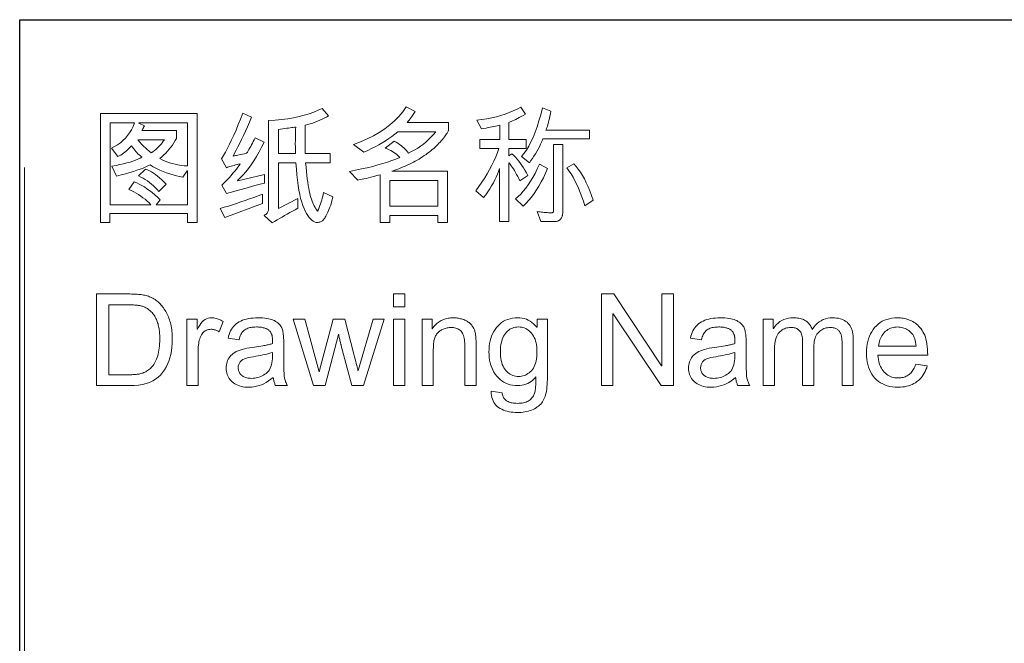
# Model space of a CAD drawing. Header units: millimetres. Extents: x 3489 to 4105, y -1201 to -766.
# Tile 6 of 55: x 3778 to 3811, y -1133 to -1112. Entities that reach past the tile are written whole.
import ezdxf

# ---------------------------------------------------------------- set-up
doc = ezdxf.new("R2010")
doc.units = ezdxf.units.MM

msp = doc.modelspace()

# ---------------------------------------------------------------- linework, layer by layer
at = {"color": 7, "lineweight": 25}
for p, q in [((3777.529, -1111.893), (4084.422, -1111.893)), ((3777.529, -1180.322), (3777.529, -1111.893))]:
    msp.add_line(p, q, dxfattribs=at)
at = {"color": 7, "lineweight": 13}
msp.add_line((3777.694, -1116.909), (3777.694, -1180.074), dxfattribs=at)
for points in [[(3792.083, -1115.658), (3792.082, -1115.667), (3792.077, -1115.679), (3792.068, -1115.696), (3792.056, -1115.716), (3792.041, -1115.74), (3792.023, -1115.767), (3792.001, -1115.798), (3791.975, -1115.833), (3791.947, -1115.871), (3791.915, -1115.913), (3791.88, -1115.957), (3791.843, -1116.001), (3791.805, -1116.044), (3791.765, -1116.087), (3791.723, -1116.131), (3791.679, -1116.173), (3791.634, -1116.216), (3791.586, -1116.259), (3791.537, -1116.301), (3791.486, -1116.343), (3791.433, -1116.385), (3791.379, -1116.426), (3791.324, -1116.466), (3791.267, -1116.505), (3791.208, -1116.544), (3791.149, -1116.582), (3791.087, -1116.619), (3791.025, -1116.656), (3790.961, -1116.692), (3790.895, -1116.727), (3790.828, -1116.761), (3790.76, -1116.795), (3790.69, -1116.827), (3790.619, -1116.859), (3790.547, -1116.89), (3790.473, -1116.92), (3790.397, -1116.949), (3790.321, -1116.977), (3790.243, -1117.004), (3790.163, -1117.03), (3792.058, -1117.03), (3792.058, -1118.777), (3791.727, -1118.777), (3791.727, -1118.535), (3790.097, -1118.535), (3790.097, -1118.777), (3789.766, -1118.777), (3789.766, -1117.151), (3789.655, -1117.181), (3789.551, -1117.209), (3789.456, -1117.234), (3789.368, -1117.256), (3789.288, -1117.275), (3789.216, -1117.292), (3789.152, -1117.307), (3789.096, -1117.318), (3789.047, -1117.327), (3789.007, -1117.334), (3788.725, -1117.039), (3788.935, -1116.998), (3789.137, -1116.956), (3789.33, -1116.913), (3789.514, -1116.868), (3789.689, -1116.822), (3789.856, -1116.774), (3790.013, -1116.725), (3790.162, -1116.675), (3790.302, -1116.623), (3790.433, -1116.57), (3790.402, -1116.533), (3790.367, -1116.497), (3790.328, -1116.463), (3790.285, -1116.429), (3790.237, -1116.397), (3790.186, -1116.366), (3790.13, -1116.336), (3790.069, -1116.307), (3790.005, -1116.279), (3789.936, -1116.252), (3790.244, -1116.014), (3790.307, -1116.049), (3790.366, -1116.085), (3790.423, -1116.123), (3790.476, -1116.162), (3790.526, -1116.202), (3790.573, -1116.243), (3790.616, -1116.286), (3790.657, -1116.33), (3790.694, -1116.375), (3790.728, -1116.421), (3790.836, -1116.368), (3790.941, -1116.309), (3791.042, -1116.247), (3791.14, -1116.18), (3791.235, -1116.11), (3791.326, -1116.034), (3791.414, -1115.955), (3791.498, -1115.872), (3791.579, -1115.784), (3791.657, -1115.692), (3790.363, -1115.692), (3790.265, -1115.773), (3790.164, -1115.852), (3790.058, -1115.928), (3789.949, -1116.001), (3789.836, -1116.071), (3789.719, -1116.139), (3789.598, -1116.204), (3789.473, -1116.267), (3789.344, -1116.326), (3789.211, -1116.383), (3788.867, -1116.122), (3789.105, -1116.033), (3789.329, -1115.936), (3789.541, -1115.83), (3789.739, -1115.716), (3789.924, -1115.593), (3790.097, -1115.462), (3790.255, -1115.322), (3790.401, -1115.174), (3790.534, -1115.018), (3790.653, -1114.854), (3790.952, -1115.011), (3790.933, -1115.043), (3790.912, -1115.077), (3790.889, -1115.111), (3790.865, -1115.146), (3790.838, -1115.182), (3790.811, -1115.219), (3790.781, -1115.257), (3790.75, -1115.296), (3790.717, -1115.335), (3790.683, -1115.375), (3792.083, -1115.375)], [(3794.782, -1117.175), (3794.508, -1117.361), (3794.473, -1117.284), (3794.437, -1117.21), (3794.401, -1117.14), (3794.364, -1117.073), (3794.328, -1117.011), (3794.29, -1116.952), (3794.252, -1116.896), (3794.214, -1116.845), (3794.176, -1116.797), (3794.137, -1116.752), (3794.137, -1118.743), (3793.821, -1118.743), (3793.821, -1116.943), (3793.789, -1117.04), (3793.752, -1117.136), (3793.709, -1117.234), (3793.662, -1117.331), (3793.61, -1117.43), (3793.553, -1117.529), (3793.49, -1117.628), (3793.423, -1117.728), (3793.351, -1117.829), (3793.274, -1117.93), (3793.017, -1117.694), (3793.123, -1117.55), (3793.222, -1117.406), (3793.316, -1117.262), (3793.403, -1117.119), (3793.484, -1116.975), (3793.559, -1116.832), (3793.627, -1116.689), (3793.69, -1116.546), (3793.746, -1116.403), (3793.795, -1116.26), (3793.153, -1116.26), (3793.153, -1115.961), (3793.825, -1115.961), (3793.825, -1115.471), (3793.783, -1115.481), (3793.737, -1115.491), (3793.686, -1115.502), (3793.631, -1115.514), (3793.571, -1115.527), (3793.507, -1115.54), (3793.439, -1115.554), (3793.366, -1115.569), (3793.289, -1115.584), (3793.208, -1115.6), (3793.051, -1115.297), (3793.224, -1115.277), (3793.392, -1115.252), (3793.555, -1115.222), (3793.712, -1115.186), (3793.864, -1115.145), (3794.01, -1115.098), (3794.151, -1115.046), (3794.287, -1114.989), (3794.417, -1114.926), (3794.542, -1114.858), (3794.699, -1115.098), (3794.625, -1115.14), (3794.555, -1115.179), (3794.489, -1115.215), (3794.427, -1115.248), (3794.369, -1115.277), (3794.315, -1115.303), (3794.264, -1115.326), (3794.218, -1115.346), (3794.176, -1115.362), (3794.137, -1115.375), (3794.137, -1115.961), (3794.725, -1115.961), (3794.725, -1116.26), (3794.137, -1116.26), (3794.137, -1116.508), (3794.243, -1116.438), (3794.303, -1116.499), (3794.362, -1116.562), (3794.419, -1116.628), (3794.475, -1116.697), (3794.53, -1116.769), (3794.583, -1116.844), (3794.635, -1116.922), (3794.685, -1117.003), (3794.734, -1117.087)], [(3783.554, -1118.772), (3783.223, -1118.772), (3783.223, -1118.473), (3780.594, -1118.473), (3780.594, -1118.772), (3780.268, -1118.772), (3780.268, -1115.078), (3783.554, -1115.078)], [(3785.835, -1117.442), (3785.698, -1117.476), (3785.563, -1117.51), (3785.43, -1117.545), (3785.299, -1117.58), (3785.17, -1117.615), (3785.043, -1117.65), (3784.917, -1117.686), (3784.794, -1117.722), (3784.673, -1117.758), (3784.553, -1117.794), (3784.396, -1117.504), (3784.481, -1117.417), (3784.561, -1117.334), (3784.636, -1117.254), (3784.706, -1117.177), (3784.77, -1117.104), (3784.83, -1117.033), (3784.885, -1116.966), (3784.934, -1116.901), (3784.979, -1116.84), (3785.018, -1116.782), (3784.963, -1116.795), (3784.909, -1116.808), (3784.857, -1116.822), (3784.807, -1116.835), (3784.759, -1116.848), (3784.712, -1116.861), (3784.668, -1116.874), (3784.625, -1116.887), (3784.584, -1116.901), (3784.545, -1116.914), (3784.379, -1116.612), (3784.445, -1116.504), (3784.513, -1116.385), (3784.581, -1116.255), (3784.652, -1116.116), (3784.724, -1115.966), (3784.798, -1115.806), (3784.873, -1115.635), (3784.95, -1115.454), (3785.029, -1115.263), (3785.109, -1115.061), (3785.404, -1115.197), (3785.331, -1115.365), (3785.26, -1115.524), (3785.192, -1115.676), (3785.125, -1115.82), (3785.061, -1115.956), (3784.999, -1116.084), (3784.94, -1116.204), (3784.882, -1116.316), (3784.827, -1116.42), (3784.774, -1116.517), (3784.796, -1116.514), (3784.823, -1116.509), (3784.855, -1116.503), (3784.893, -1116.496), (3784.936, -1116.488), (3784.984, -1116.478), (3785.038, -1116.467), (3785.097, -1116.454), (3785.161, -1116.441), (3785.23, -1116.426), (3785.258, -1116.384), (3785.285, -1116.34), (3785.313, -1116.294), (3785.342, -1116.245), (3785.371, -1116.194), (3785.4, -1116.141), (3785.43, -1116.085), (3785.46, -1116.027), (3785.49, -1115.967), (3785.521, -1115.904), (3785.831, -1116.044), (3785.743, -1116.216), (3785.655, -1116.379), (3785.567, -1116.533), (3785.477, -1116.677), (3785.387, -1116.812), (3785.297, -1116.937), (3785.205, -1117.054), (3785.113, -1117.161), (3785.02, -1117.258), (3784.927, -1117.347), (3784.935, -1117.357), (3785.835, -1117.147)], [(3788.158, -1117.905), (3788.09, -1118.182), (3788.064, -1118.249), (3788.039, -1118.312), (3788.014, -1118.37), (3787.99, -1118.423), (3787.967, -1118.472), (3787.945, -1118.517), (3787.924, -1118.557), (3787.904, -1118.593), (3787.884, -1118.624), (3787.865, -1118.65), (3787.847, -1118.673), (3787.827, -1118.694), (3787.806, -1118.713), (3787.785, -1118.728), (3787.762, -1118.742), (3787.739, -1118.753), (3787.715, -1118.761), (3787.69, -1118.767), (3787.663, -1118.771), (3787.636, -1118.772), (3787.589, -1118.768), (3787.541, -1118.753), (3787.495, -1118.73), (3787.449, -1118.696), (3787.403, -1118.654), (3787.358, -1118.602), (3787.313, -1118.54), (3787.269, -1118.469), (3787.225, -1118.388), (3787.182, -1118.298), (3787.141, -1118.197), (3787.103, -1118.085), (3787.068, -1117.96), (3787.036, -1117.823), (3787.007, -1117.675), (3786.981, -1117.514), (3786.958, -1117.342), (3786.938, -1117.157), (3786.922, -1116.961), (3786.909, -1116.752), (3786.312, -1116.752), (3786.312, -1118.299), (3786.976, -1117.96), (3786.976, -1118.291), (3786.883, -1118.34), (3786.791, -1118.389), (3786.7, -1118.438), (3786.611, -1118.488), (3786.523, -1118.537), (3786.436, -1118.587), (3786.351, -1118.637), (3786.268, -1118.688), (3786.185, -1118.738), (3786.104, -1118.789), (3785.826, -1118.535), (3785.856, -1118.517), (3785.882, -1118.498), (3785.905, -1118.477), (3785.926, -1118.454), (3785.943, -1118.43), (3785.957, -1118.405), (3785.967, -1118.377), (3785.975, -1118.349), (3785.98, -1118.318), (3785.981, -1118.286), (3785.981, -1115.318), (3786.208, -1115.302), (3786.425, -1115.28), (3786.632, -1115.252), (3786.829, -1115.219), (3787.016, -1115.18), (3787.192, -1115.135), (3787.359, -1115.085), (3787.515, -1115.029), (3787.661, -1114.967), (3787.797, -1114.9), (3788.016, -1115.153), (3787.945, -1115.194), (3787.872, -1115.234), (3787.797, -1115.271), (3787.72, -1115.306), (3787.641, -1115.339), (3787.56, -1115.37), (3787.477, -1115.399), (3787.392, -1115.425), (3787.305, -1115.449), (3787.216, -1115.471), (3787.216, -1115.638), (3787.216, -1115.789), (3787.217, -1115.925), (3787.218, -1116.045), (3787.218, -1116.149), (3787.219, -1116.237), (3787.22, -1116.31), (3787.222, -1116.367), (3787.223, -1116.409), (3787.225, -1116.434), (3788.067, -1116.434), (3788.067, -1116.752), (3787.237, -1116.752), (3787.251, -1116.9), (3787.265, -1117.04), (3787.279, -1117.171), (3787.294, -1117.293), (3787.31, -1117.408), (3787.326, -1117.513), (3787.343, -1117.611), (3787.36, -1117.7), (3787.378, -1117.781), (3787.396, -1117.854), (3787.416, -1117.92), (3787.436, -1117.984), (3787.458, -1118.045), (3787.481, -1118.103), (3787.505, -1118.159), (3787.53, -1118.211), (3787.556, -1118.26), (3787.584, -1118.306), (3787.613, -1118.35), (3787.643, -1118.39), (3787.671, -1118.327), (3787.697, -1118.263), (3787.721, -1118.2), (3787.744, -1118.137), (3787.765, -1118.074), (3787.784, -1118.011), (3787.801, -1117.948), (3787.816, -1117.885), (3787.83, -1117.823), (3787.842, -1117.76)], [(3796.876, -1115.936), (3795.289, -1115.936), (3795.252, -1116.026), (3795.213, -1116.115), (3795.172, -1116.201), (3795.13, -1116.285), (3795.085, -1116.367), (3795.038, -1116.447), (3794.99, -1116.524), (3794.94, -1116.6), (3794.887, -1116.673), (3794.833, -1116.744), (3794.564, -1116.534), (3794.649, -1116.432), (3794.731, -1116.316), (3794.81, -1116.186), (3794.885, -1116.042), (3794.958, -1115.885), (3795.028, -1115.713), (3795.095, -1115.528), (3795.158, -1115.328), (3795.219, -1115.115), (3795.276, -1114.887), (3795.567, -1114.996), (3795.549, -1115.084), (3795.532, -1115.167), (3795.514, -1115.245), (3795.497, -1115.317), (3795.48, -1115.384), (3795.463, -1115.445), (3795.447, -1115.501), (3795.43, -1115.552), (3795.414, -1115.597), (3795.397, -1115.636), (3796.876, -1115.636)], [(3783.223, -1118.174), (3783.223, -1117.018), (3783.215, -1117.018), (3783.07, -1117.23), (3782.959, -1117.212), (3782.848, -1117.189), (3782.736, -1117.16), (3782.625, -1117.127), (3782.513, -1117.088), (3782.402, -1117.043), (3782.29, -1116.994), (3782.178, -1116.939), (3782.066, -1116.879), (3781.954, -1116.814), (3781.885, -1116.851), (3781.806, -1116.889), (3781.717, -1116.927), (3781.618, -1116.965), (3781.509, -1117.003), (3781.391, -1117.041), (3781.263, -1117.08), (3781.125, -1117.118), (3780.977, -1117.157), (3780.819, -1117.196), (3780.66, -1116.865), (3780.8, -1116.838), (3780.931, -1116.81), (3781.054, -1116.781), (3781.169, -1116.752), (3781.275, -1116.722), (3781.373, -1116.692), (3781.462, -1116.66), (3781.543, -1116.628), (3781.616, -1116.595), (3781.681, -1116.561), (3781.648, -1116.535), (3781.614, -1116.505), (3781.58, -1116.473), (3781.545, -1116.438), (3781.51, -1116.4), (3781.474, -1116.359), (3781.437, -1116.316), (3781.4, -1116.27), (3781.363, -1116.221), (3781.324, -1116.169), (3781.281, -1116.219), (3781.236, -1116.267), (3781.191, -1116.311), (3781.146, -1116.352), (3781.1, -1116.391), (3781.053, -1116.426), (3781.006, -1116.459), (3780.958, -1116.488), (3780.909, -1116.515), (3780.86, -1116.538), (3780.641, -1116.247), (3780.749, -1116.195), (3780.851, -1116.135), (3780.946, -1116.068), (3781.034, -1115.994), (3781.117, -1115.913), (3781.193, -1115.824), (3781.262, -1115.728), (3781.325, -1115.625), (3781.382, -1115.514), (3781.432, -1115.397), (3780.599, -1115.397), (3780.599, -1118.174), (3781.984, -1118.174), (3781.92, -1118.109), (3781.854, -1118.047), (3781.785, -1117.987), (3781.713, -1117.931), (3781.639, -1117.877), (3781.563, -1117.826), (3781.484, -1117.778), (3781.403, -1117.733), (3781.319, -1117.691), (3781.233, -1117.652), (3781.42, -1117.395), (3781.504, -1117.43), (3781.589, -1117.47), (3781.675, -1117.517), (3781.762, -1117.568), (3781.849, -1117.626), (3781.938, -1117.689), (3782.027, -1117.758), (3782.116, -1117.833), (3782.207, -1117.914), (3782.298, -1118), (3782.158, -1118.174)], [(3783.223, -1116.856), (3783.223, -1115.397), (3781.572, -1115.397), (3781.572, -1115.405), (3781.763, -1115.488), (3781.757, -1115.501), (3781.75, -1115.515), (3781.743, -1115.529), (3781.735, -1115.544), (3781.727, -1115.56), (3781.718, -1115.577), (3781.708, -1115.594), (3781.698, -1115.611), (3781.688, -1115.63), (3781.676, -1115.649), (3782.854, -1115.649), (3782.854, -1115.919), (3782.81, -1115.996), (3782.764, -1116.071), (3782.715, -1116.145), (3782.662, -1116.216), (3782.607, -1116.285), (3782.548, -1116.352), (3782.487, -1116.417), (3782.423, -1116.48), (3782.356, -1116.541), (3782.285, -1116.6), (3782.362, -1116.642), (3782.443, -1116.68), (3782.527, -1116.715), (3782.616, -1116.746), (3782.708, -1116.773), (3782.803, -1116.797), (3782.903, -1116.817), (3783.006, -1116.834), (3783.113, -1116.847)], [(3786.9, -1115.535), (3786.859, -1115.541), (3786.814, -1115.548), (3786.765, -1115.555), (3786.712, -1115.562), (3786.655, -1115.57), (3786.595, -1115.578), (3786.53, -1115.586), (3786.461, -1115.595), (3786.389, -1115.604), (3786.312, -1115.613), (3786.312, -1116.434), (3786.894, -1116.434), (3786.892, -1116.404), (3786.891, -1116.373), (3786.89, -1116.341), (3786.89, -1116.309), (3786.889, -1116.276), (3786.888, -1116.243), (3786.888, -1116.209), (3786.888, -1116.174), (3786.887, -1116.139), (3786.887, -1116.103), (3786.887, -1116.059), (3786.888, -1116.012), (3786.888, -1115.962), (3786.889, -1115.909), (3786.89, -1115.854), (3786.892, -1115.796), (3786.894, -1115.735), (3786.895, -1115.671), (3786.898, -1115.604)], [(3782.44, -1115.965), (3781.545, -1115.965), (3781.565, -1115.994), (3781.59, -1116.027), (3781.621, -1116.063), (3781.658, -1116.102), (3781.7, -1116.145), (3781.748, -1116.192), (3781.802, -1116.242), (3781.861, -1116.295), (3781.926, -1116.352), (3781.997, -1116.413), (3782.05, -1116.375), (3782.101, -1116.335), (3782.15, -1116.294), (3782.197, -1116.252), (3782.242, -1116.208), (3782.286, -1116.162), (3782.327, -1116.115), (3782.367, -1116.067), (3782.404, -1116.017)], [(3795.964, -1118.46), (3795.963, -1118.485), (3795.961, -1118.508), (3795.957, -1118.53), (3795.952, -1118.552), (3795.945, -1118.573), (3795.936, -1118.592), (3795.926, -1118.611), (3795.915, -1118.629), (3795.902, -1118.647), (3795.887, -1118.663), (3795.872, -1118.678), (3795.855, -1118.692), (3795.838, -1118.704), (3795.819, -1118.714), (3795.8, -1118.723), (3795.78, -1118.73), (3795.759, -1118.735), (3795.737, -1118.739), (3795.714, -1118.742), (3795.69, -1118.743), (3795.223, -1118.743), (3795.102, -1118.399), (3795.148, -1118.407), (3795.195, -1118.415), (3795.242, -1118.422), (3795.289, -1118.427), (3795.336, -1118.432), (3795.384, -1118.436), (3795.433, -1118.439), (3795.481, -1118.442), (3795.53, -1118.443), (3795.58, -1118.443), (3795.594, -1118.443), (3795.607, -1118.441), (3795.618, -1118.439), (3795.627, -1118.435), (3795.636, -1118.43), (3795.642, -1118.424), (3795.647, -1118.417), (3795.651, -1118.409), (3795.653, -1118.4), (3795.654, -1118.39), (3795.654, -1116.131), (3795.964, -1116.131)], [(3795.446, -1116.939), (3795.379, -1117.1), (3795.309, -1117.253), (3795.235, -1117.399), (3795.158, -1117.538), (3795.078, -1117.669), (3794.994, -1117.793), (3794.907, -1117.91), (3794.816, -1118.019), (3794.722, -1118.122), (3794.625, -1118.216), (3794.36, -1117.968), (3794.451, -1117.892), (3794.54, -1117.807), (3794.627, -1117.713), (3794.712, -1117.61), (3794.794, -1117.498), (3794.874, -1117.376), (3794.952, -1117.246), (3795.028, -1117.106), (3795.101, -1116.957), (3795.172, -1116.799)], [(3797.001, -1118.017), (3796.719, -1118.212), (3796.67, -1118.051), (3796.618, -1117.898), (3796.563, -1117.751), (3796.505, -1117.612), (3796.445, -1117.479), (3796.382, -1117.354), (3796.316, -1117.235), (3796.247, -1117.124), (3796.176, -1117.019), (3796.102, -1116.922), (3796.346, -1116.786), (3796.421, -1116.871), (3796.495, -1116.964), (3796.566, -1117.066), (3796.635, -1117.176), (3796.702, -1117.295), (3796.766, -1117.422), (3796.828, -1117.558), (3796.888, -1117.702), (3796.946, -1117.855)], [(3782.502, -1117.474), (3782.254, -1117.718), (3782.194, -1117.651), (3782.132, -1117.587), (3782.068, -1117.526), (3782.003, -1117.469), (3781.935, -1117.414), (3781.865, -1117.363), (3781.793, -1117.316), (3781.718, -1117.271), (3781.642, -1117.23), (3781.564, -1117.192), (3781.802, -1116.965), (3781.866, -1116.99), (3781.932, -1117.022), (3781.999, -1117.059), (3782.067, -1117.101), (3782.137, -1117.149), (3782.207, -1117.203), (3782.279, -1117.262), (3782.352, -1117.327), (3782.426, -1117.398)], [(3791.727, -1118.216), (3791.727, -1117.347), (3790.097, -1117.347), (3790.097, -1118.216)], [(3785.769, -1118.129), (3784.496, -1118.598), (3784.335, -1118.299), (3784.473, -1118.258), (3784.613, -1118.214), (3784.754, -1118.169), (3784.895, -1118.123), (3785.038, -1118.075), (3785.182, -1118.025), (3785.327, -1117.973), (3785.473, -1117.92), (3785.621, -1117.866), (3785.769, -1117.809)], [(3780.138, -1121.197), (3781.212, -1121.197), (3781.267, -1121.198), (3781.321, -1121.199), (3781.374, -1121.2), (3781.425, -1121.202), (3781.474, -1121.205), (3781.522, -1121.208), (3781.568, -1121.211), (3781.613, -1121.216), (3781.656, -1121.221), (3781.698, -1121.226), (3781.738, -1121.233), (3781.778, -1121.241), (3781.818, -1121.251), (3781.858, -1121.262), (3781.897, -1121.275), (3781.936, -1121.29), (3781.974, -1121.307), (3782.012, -1121.325), (3782.05, -1121.345), (3782.087, -1121.366), (3782.124, -1121.389), (3782.159, -1121.414), (3782.194, -1121.44), (3782.228, -1121.469), (3782.261, -1121.498), (3782.293, -1121.53), (3782.324, -1121.563), (3782.354, -1121.598), (3782.383, -1121.634), (3782.412, -1121.673), (3782.439, -1121.712), (3782.465, -1121.753), (3782.49, -1121.795), (3782.513, -1121.838), (3782.536, -1121.882), (3782.557, -1121.928), (3782.577, -1121.975), (3782.596, -1122.022), (3782.614, -1122.071), (3782.63, -1122.121), (3782.645, -1122.173), (3782.659, -1122.227), (3782.671, -1122.283), (3782.681, -1122.341), (3782.69, -1122.402), (3782.697, -1122.464), (3782.703, -1122.529), (3782.706, -1122.596), (3782.709, -1122.665), (3782.71, -1122.736), (3782.706, -1122.871), (3782.697, -1123.001), (3782.68, -1123.126), (3782.657, -1123.246), (3782.628, -1123.362), (3782.592, -1123.472), (3782.55, -1123.578), (3782.501, -1123.679), (3782.445, -1123.774), (3782.383, -1123.865), (3782.313, -1123.949), (3782.233, -1124.025), (3782.145, -1124.091), (3782.046, -1124.149), (3781.938, -1124.197), (3781.821, -1124.237), (3781.695, -1124.268), (3781.559, -1124.29), (3781.413, -1124.303), (3781.258, -1124.308), (3780.138, -1124.308)], [(3790.602, -1121.63), (3790.22, -1121.63), (3790.22, -1121.197), (3790.602, -1121.197)], [(3799.726, -1124.308), (3799.303, -1124.308), (3797.678, -1121.866), (3797.67, -1121.866), (3797.67, -1124.308), (3797.279, -1124.308), (3797.279, -1121.197), (3797.699, -1121.197), (3799.325, -1123.639), (3799.333, -1123.639), (3799.333, -1121.197), (3799.726, -1121.197)], [(3780.55, -1123.939), (3781.216, -1123.939), (3781.256, -1123.938), (3781.296, -1123.938), (3781.334, -1123.936), (3781.372, -1123.935), (3781.409, -1123.932), (3781.445, -1123.929), (3781.48, -1123.926), (3781.514, -1123.922), (3781.547, -1123.918), (3781.58, -1123.913), (3781.612, -1123.907), (3781.644, -1123.899), (3781.676, -1123.89), (3781.709, -1123.879), (3781.741, -1123.866), (3781.774, -1123.851), (3781.806, -1123.835), (3781.839, -1123.817), (3781.872, -1123.797), (3781.904, -1123.775), (3781.937, -1123.751), (3781.968, -1123.724), (3781.998, -1123.695), (3782.027, -1123.662), (3782.055, -1123.627), (3782.082, -1123.588), (3782.107, -1123.547), (3782.132, -1123.503), (3782.155, -1123.456), (3782.177, -1123.406), (3782.198, -1123.353), (3782.216, -1123.297), (3782.232, -1123.237), (3782.246, -1123.174), (3782.258, -1123.108), (3782.268, -1123.038), (3782.276, -1122.966), (3782.281, -1122.889), (3782.284, -1122.81), (3782.285, -1122.727), (3782.285, -1122.681), (3782.284, -1122.635), (3782.282, -1122.59), (3782.279, -1122.545), (3782.275, -1122.501), (3782.27, -1122.458), (3782.265, -1122.415), (3782.259, -1122.373), (3782.252, -1122.332), (3782.244, -1122.291), (3782.235, -1122.251), (3782.225, -1122.212), (3782.213, -1122.173), (3782.2, -1122.135), (3782.185, -1122.098), (3782.169, -1122.061), (3782.152, -1122.025), (3782.133, -1121.99), (3782.113, -1121.956), (3782.091, -1121.922), (3782.069, -1121.89), (3782.045, -1121.859), (3782.021, -1121.83), (3781.997, -1121.803), (3781.972, -1121.778), (3781.946, -1121.754), (3781.919, -1121.732), (3781.892, -1121.712), (3781.864, -1121.694), (3781.836, -1121.678), (3781.807, -1121.663), (3781.778, -1121.649), (3781.75, -1121.637), (3781.721, -1121.626), (3781.693, -1121.616), (3781.665, -1121.607), (3781.637, -1121.599), (3781.609, -1121.593), (3781.582, -1121.588), (3781.554, -1121.584), (3781.526, -1121.58), (3781.497, -1121.577), (3781.465, -1121.575), (3781.433, -1121.573), (3781.398, -1121.571), (3781.362, -1121.569), (3781.325, -1121.568), (3781.286, -1121.567), (3781.245, -1121.567), (3781.203, -1121.567), (3780.55, -1121.567)], [(3784.432, -1122.127), (3784.301, -1122.479), (3784.273, -1122.463), (3784.244, -1122.449), (3784.216, -1122.437), (3784.188, -1122.426), (3784.16, -1122.417), (3784.133, -1122.409), (3784.105, -1122.404), (3784.078, -1122.399), (3784.05, -1122.397), (3784.023, -1122.396), (3783.981, -1122.398), (3783.941, -1122.404), (3783.904, -1122.413), (3783.868, -1122.427), (3783.835, -1122.444), (3783.803, -1122.465), (3783.774, -1122.49), (3783.747, -1122.519), (3783.721, -1122.552), (3783.698, -1122.588), (3783.677, -1122.628), (3783.659, -1122.671), (3783.642, -1122.717), (3783.628, -1122.766), (3783.616, -1122.819), (3783.606, -1122.874), (3783.598, -1122.932), (3783.592, -1122.994), (3783.589, -1123.058), (3783.588, -1123.126), (3783.588, -1124.308), (3783.206, -1124.308), (3783.206, -1122.057), (3783.554, -1122.057), (3783.554, -1122.396), (3783.563, -1122.396), (3783.6, -1122.322), (3783.64, -1122.256), (3783.682, -1122.197), (3783.727, -1122.146), (3783.773, -1122.103), (3783.822, -1122.068), (3783.873, -1122.041), (3783.927, -1122.021), (3783.982, -1122.01), (3784.04, -1122.006), (3784.079, -1122.007), (3784.118, -1122.011), (3784.157, -1122.017), (3784.196, -1122.025), (3784.236, -1122.036), (3784.275, -1122.049), (3784.314, -1122.065), (3784.354, -1122.083), (3784.393, -1122.104)], [(3786.618, -1124.308), (3786.217, -1124.308), (3786.206, -1124.286), (3786.196, -1124.263), (3786.187, -1124.238), (3786.178, -1124.212), (3786.17, -1124.185), (3786.162, -1124.157), (3786.155, -1124.127), (3786.149, -1124.096), (3786.143, -1124.064), (3786.138, -1124.03), (3786.061, -1124.093), (3785.982, -1124.149), (3785.902, -1124.199), (3785.821, -1124.242), (3785.739, -1124.278), (3785.655, -1124.308), (3785.571, -1124.331), (3785.484, -1124.348), (3785.397, -1124.358), (3785.309, -1124.361), (3785.239, -1124.359), (3785.172, -1124.354), (3785.108, -1124.345), (3785.048, -1124.332), (3784.99, -1124.316), (3784.935, -1124.297), (3784.884, -1124.274), (3784.835, -1124.247), (3784.789, -1124.216), (3784.747, -1124.183), (3784.707, -1124.146), (3784.672, -1124.107), (3784.642, -1124.065), (3784.615, -1124.022), (3784.592, -1123.976), (3784.574, -1123.927), (3784.559, -1123.877), (3784.549, -1123.824), (3784.543, -1123.769), (3784.541, -1123.712), (3784.543, -1123.657), (3784.549, -1123.604), (3784.559, -1123.552), (3784.572, -1123.503), (3784.59, -1123.456), (3784.612, -1123.411), (3784.638, -1123.368), (3784.668, -1123.327), (3784.701, -1123.287), (3784.739, -1123.25), (3784.782, -1123.215), (3784.83, -1123.182), (3784.884, -1123.152), (3784.944, -1123.125), (3785.01, -1123.099), (3785.082, -1123.076), (3785.16, -1123.056), (3785.243, -1123.038), (3785.332, -1123.022), (3785.428, -1123.009), (3785.784, -1122.956), (3785.823, -1122.95), (3785.861, -1122.943), (3785.897, -1122.936), (3785.932, -1122.928), (3785.966, -1122.921), (3785.998, -1122.913), (3786.029, -1122.904), (3786.058, -1122.896), (3786.086, -1122.887), (3786.113, -1122.878), (3786.113, -1122.844), (3786.112, -1122.813), (3786.112, -1122.784), (3786.111, -1122.756), (3786.11, -1122.731), (3786.109, -1122.708), (3786.108, -1122.687), (3786.106, -1122.667), (3786.104, -1122.65), (3786.102, -1122.635), (3786.1, -1122.621), (3786.096, -1122.606), (3786.092, -1122.592), (3786.087, -1122.577), (3786.081, -1122.562), (3786.075, -1122.548), (3786.067, -1122.533), (3786.059, -1122.518), (3786.05, -1122.503), (3786.04, -1122.487), (3786.029, -1122.472), (3786.016, -1122.458), (3786.003, -1122.444), (3785.988, -1122.431), (3785.972, -1122.418), (3785.955, -1122.406), (3785.936, -1122.395), (3785.916, -1122.384), (3785.895, -1122.374), (3785.873, -1122.364), (3785.849, -1122.355), (3785.824, -1122.348), (3785.797, -1122.341), (3785.769, -1122.334), (3785.739, -1122.329), (3785.707, -1122.325), (3785.674, -1122.322), (3785.64, -1122.32), (3785.603, -1122.318), (3785.565, -1122.318), (3785.517, -1122.319), (3785.471, -1122.321), (3785.427, -1122.326), (3785.385, -1122.332), (3785.345, -1122.34), (3785.307, -1122.35), (3785.271, -1122.362), (3785.238, -1122.376), (3785.206, -1122.392), (3785.176, -1122.409), (3785.148, -1122.429), (3785.122, -1122.452), (3785.098, -1122.478), (3785.076, -1122.507), (3785.055, -1122.539), (3785.037, -1122.575), (3785.02, -1122.614), (3785.005, -1122.655), (3784.991, -1122.7), (3784.98, -1122.748), (3784.606, -1122.7), (3784.621, -1122.632), (3784.639, -1122.568), (3784.661, -1122.508), (3784.687, -1122.45), (3784.716, -1122.397), (3784.75, -1122.346), (3784.787, -1122.3), (3784.828, -1122.256), (3784.874, -1122.216), (3784.923, -1122.18), (3784.975, -1122.147), (3785.032, -1122.117), (3785.093, -1122.091), (3785.157, -1122.068), (3785.225, -1122.049), (3785.297, -1122.034), (3785.373, -1122.021), (3785.452, -1122.013), (3785.536, -1122.007), (3785.623, -1122.006), (3785.702, -1122.007), (3785.776, -1122.011), (3785.847, -1122.017), (3785.912, -1122.025), (3785.974, -1122.036), (3786.032, -1122.049), (3786.085, -1122.064), (3786.133, -1122.082), (3786.178, -1122.103), (3786.218, -1122.126), (3786.254, -1122.15), (3786.288, -1122.176), (3786.319, -1122.202), (3786.346, -1122.23), (3786.371, -1122.258), (3786.393, -1122.287), (3786.412, -1122.318), (3786.428, -1122.349), (3786.441, -1122.382), (3786.451, -1122.415), (3786.46, -1122.45), (3786.467, -1122.487), (3786.473, -1122.526), (3786.479, -1122.567), (3786.484, -1122.609), (3786.488, -1122.654), (3786.491, -1122.701), (3786.493, -1122.749), (3786.494, -1122.8), (3786.495, -1122.852), (3786.495, -1123.366), (3786.495, -1123.456), (3786.495, -1123.541), (3786.496, -1123.619), (3786.498, -1123.691), (3786.499, -1123.757), (3786.501, -1123.817), (3786.504, -1123.871), (3786.506, -1123.918), (3786.509, -1123.96), (3786.513, -1123.995), (3786.517, -1124.027), (3786.523, -1124.059), (3786.53, -1124.09), (3786.538, -1124.122), (3786.548, -1124.153), (3786.559, -1124.184), (3786.572, -1124.215), (3786.586, -1124.246), (3786.601, -1124.277)], [(3789.906, -1122.057), (3789.2, -1124.308), (3788.803, -1124.308), (3788.447, -1122.956), (3788.446, -1122.954), (3788.444, -1122.949), (3788.442, -1122.94), (3788.439, -1122.927), (3788.435, -1122.911), (3788.43, -1122.891), (3788.424, -1122.867), (3788.418, -1122.839), (3788.41, -1122.808), (3788.402, -1122.774), (3788.394, -1122.739), (3788.387, -1122.707), (3788.381, -1122.679), (3788.375, -1122.654), (3788.37, -1122.633), (3788.367, -1122.614), (3788.364, -1122.599), (3788.361, -1122.588), (3788.36, -1122.579), (3788.36, -1122.574), (3788.351, -1122.574), (3787.904, -1124.308), (3787.505, -1124.308), (3786.813, -1122.057), (3787.21, -1122.057), (3787.7, -1123.839), (3787.776, -1123.535), (3788.177, -1122.057), (3788.57, -1122.057), (3788.873, -1123.236), (3788.897, -1123.33), (3788.92, -1123.415), (3788.939, -1123.491), (3788.957, -1123.559), (3788.972, -1123.619), (3788.985, -1123.67), (3788.995, -1123.713), (3789.004, -1123.747), (3789.01, -1123.773), (3789.013, -1123.79), (3789.022, -1123.79), (3789.533, -1122.057)], [(3790.602, -1124.308), (3790.22, -1124.308), (3790.22, -1122.057), (3790.602, -1122.057)], [(3793.025, -1124.308), (3792.641, -1124.308), (3792.641, -1122.939), (3792.64, -1122.872), (3792.636, -1122.81), (3792.63, -1122.751), (3792.621, -1122.697), (3792.61, -1122.648), (3792.597, -1122.602), (3792.58, -1122.561), (3792.562, -1122.524), (3792.541, -1122.492), (3792.517, -1122.464), (3792.491, -1122.439), (3792.464, -1122.417), (3792.434, -1122.398), (3792.402, -1122.381), (3792.369, -1122.367), (3792.333, -1122.355), (3792.296, -1122.346), (3792.257, -1122.34), (3792.216, -1122.336), (3792.172, -1122.335), (3792.139, -1122.335), (3792.105, -1122.338), (3792.072, -1122.342), (3792.04, -1122.348), (3792.007, -1122.355), (3791.975, -1122.364), (3791.944, -1122.375), (3791.912, -1122.388), (3791.881, -1122.402), (3791.851, -1122.417), (3791.822, -1122.435), (3791.794, -1122.453), (3791.768, -1122.473), (3791.744, -1122.494), (3791.721, -1122.517), (3791.701, -1122.541), (3791.682, -1122.566), (3791.665, -1122.593), (3791.649, -1122.621), (3791.636, -1122.651), (3791.624, -1122.682), (3791.613, -1122.716), (3791.603, -1122.752), (3791.595, -1122.791), (3791.588, -1122.833), (3791.582, -1122.877), (3791.578, -1122.923), (3791.575, -1122.972), (3791.573, -1123.023), (3791.572, -1123.077), (3791.572, -1124.308), (3791.19, -1124.308), (3791.19, -1122.057), (3791.534, -1122.057), (3791.534, -1122.375), (3791.542, -1122.375), (3791.567, -1122.339), (3791.593, -1122.305), (3791.62, -1122.272), (3791.648, -1122.242), (3791.677, -1122.213), (3791.708, -1122.187), (3791.739, -1122.162), (3791.772, -1122.139), (3791.805, -1122.117), (3791.84, -1122.098), (3791.876, -1122.081), (3791.913, -1122.065), (3791.952, -1122.051), (3791.991, -1122.039), (3792.032, -1122.029), (3792.073, -1122.021), (3792.116, -1122.014), (3792.16, -1122.009), (3792.205, -1122.007), (3792.251, -1122.006), (3792.287, -1122.006), (3792.322, -1122.008), (3792.357, -1122.011), (3792.393, -1122.016), (3792.428, -1122.022), (3792.463, -1122.029), (3792.498, -1122.037), (3792.533, -1122.046), (3792.568, -1122.057), (3792.603, -1122.069), (3792.637, -1122.083), (3792.67, -1122.097), (3792.701, -1122.113), (3792.73, -1122.131), (3792.758, -1122.149), (3792.785, -1122.169), (3792.81, -1122.19), (3792.833, -1122.212), (3792.855, -1122.236), (3792.876, -1122.26), (3792.895, -1122.286), (3792.912, -1122.312), (3792.928, -1122.338), (3792.943, -1122.365), (3792.956, -1122.392), (3792.968, -1122.419), (3792.978, -1122.447), (3792.987, -1122.475), (3792.994, -1122.503), (3793, -1122.532), (3793.005, -1122.562), (3793.009, -1122.594), (3793.013, -1122.628), (3793.016, -1122.664), (3793.019, -1122.702), (3793.021, -1122.742), (3793.023, -1122.784), (3793.024, -1122.828), (3793.025, -1122.874), (3793.025, -1122.922)], [(3795.446, -1124.004), (3795.445, -1124.098), (3795.442, -1124.186), (3795.438, -1124.27), (3795.431, -1124.349), (3795.422, -1124.423), (3795.412, -1124.492), (3795.399, -1124.557), (3795.385, -1124.616), (3795.369, -1124.671), (3795.351, -1124.72), (3795.33, -1124.767), (3795.307, -1124.811), (3795.28, -1124.853), (3795.251, -1124.893), (3795.218, -1124.931), (3795.183, -1124.967), (3795.144, -1125), (3795.103, -1125.032), (3795.059, -1125.061), (3795.011, -1125.089), (3794.961, -1125.114), (3794.91, -1125.136), (3794.856, -1125.156), (3794.801, -1125.173), (3794.743, -1125.187), (3794.684, -1125.199), (3794.623, -1125.208), (3794.56, -1125.215), (3794.495, -1125.219), (3794.428, -1125.22), (3794.353, -1125.218), (3794.28, -1125.213), (3794.21, -1125.205), (3794.143, -1125.193), (3794.078, -1125.178), (3794.015, -1125.159), (3793.955, -1125.137), (3793.898, -1125.111), (3793.843, -1125.083), (3793.791, -1125.05), (3793.743, -1125.014), (3793.7, -1124.974), (3793.661, -1124.929), (3793.628, -1124.88), (3793.6, -1124.827), (3793.577, -1124.769), (3793.56, -1124.707), (3793.547, -1124.64), (3793.539, -1124.57), (3793.537, -1124.494), (3793.908, -1124.552), (3793.913, -1124.587), (3793.921, -1124.62), (3793.93, -1124.651), (3793.942, -1124.68), (3793.956, -1124.708), (3793.972, -1124.734), (3793.99, -1124.758), (3794.01, -1124.78), (3794.033, -1124.8), (3794.058, -1124.819), (3794.084, -1124.836), (3794.113, -1124.851), (3794.144, -1124.865), (3794.178, -1124.876), (3794.213, -1124.886), (3794.251, -1124.894), (3794.291, -1124.9), (3794.333, -1124.905), (3794.377, -1124.907), (3794.424, -1124.908), (3794.481, -1124.907), (3794.536, -1124.903), (3794.587, -1124.897), (3794.636, -1124.889), (3794.681, -1124.878), (3794.723, -1124.865), (3794.761, -1124.849), (3794.797, -1124.831), (3794.829, -1124.81), (3794.858, -1124.787), (3794.885, -1124.763), (3794.909, -1124.737), (3794.932, -1124.71), (3794.952, -1124.682), (3794.97, -1124.653), (3794.985, -1124.623), (3794.999, -1124.592), (3795.011, -1124.56), (3795.02, -1124.527), (3795.027, -1124.492), (3795.033, -1124.456), (3795.038, -1124.418), (3795.043, -1124.376), (3795.047, -1124.332), (3795.05, -1124.286), (3795.053, -1124.236), (3795.055, -1124.184), (3795.057, -1124.13), (3795.058, -1124.073), (3795.058, -1124.013), (3795.007, -1124.069), (3794.953, -1124.119), (3794.897, -1124.163), (3794.839, -1124.202), (3794.777, -1124.234), (3794.713, -1124.261), (3794.647, -1124.281), (3794.578, -1124.296), (3794.506, -1124.305), (3794.432, -1124.308), (3794.346, -1124.305), (3794.263, -1124.295), (3794.184, -1124.279), (3794.108, -1124.256), (3794.036, -1124.227), (3793.967, -1124.191), (3793.902, -1124.149), (3793.84, -1124.1), (3793.782, -1124.045), (3793.727, -1123.983), (3793.676, -1123.917), (3793.631, -1123.847), (3793.591, -1123.773), (3793.556, -1123.696), (3793.527, -1123.616), (3793.503, -1123.533), (3793.484, -1123.446), (3793.471, -1123.355), (3793.463, -1123.261), (3793.46, -1123.164), (3793.463, -1123.067), (3793.471, -1122.972), (3793.484, -1122.881), (3793.502, -1122.793), (3793.525, -1122.709), (3793.553, -1122.628), (3793.587, -1122.55), (3793.626, -1122.476), (3793.67, -1122.405), (3793.719, -1122.337), (3793.773, -1122.274), (3793.831, -1122.218), (3793.892, -1122.168), (3793.958, -1122.125), (3794.028, -1122.088), (3794.102, -1122.059), (3794.179, -1122.036), (3794.261, -1122.019), (3794.347, -1122.009), (3794.436, -1122.006), (3794.515, -1122.009), (3794.59, -1122.019), (3794.662, -1122.035), (3794.732, -1122.057), (3794.798, -1122.086), (3794.861, -1122.121), (3794.922, -1122.163), (3794.979, -1122.211), (3795.034, -1122.265), (3795.085, -1122.326), (3795.094, -1122.326), (3795.094, -1122.057), (3795.446, -1122.057)], [(3802.316, -1124.308), (3801.915, -1124.308), (3801.905, -1124.286), (3801.894, -1124.263), (3801.885, -1124.238), (3801.876, -1124.212), (3801.868, -1124.185), (3801.86, -1124.157), (3801.854, -1124.127), (3801.847, -1124.096), (3801.842, -1124.064), (3801.837, -1124.03), (3801.759, -1124.093), (3801.681, -1124.149), (3801.601, -1124.199), (3801.52, -1124.242), (3801.437, -1124.278), (3801.354, -1124.308), (3801.269, -1124.331), (3801.183, -1124.348), (3801.096, -1124.358), (3801.007, -1124.361), (3800.937, -1124.359), (3800.871, -1124.354), (3800.807, -1124.345), (3800.746, -1124.332), (3800.688, -1124.316), (3800.634, -1124.297), (3800.582, -1124.274), (3800.533, -1124.247), (3800.488, -1124.216), (3800.445, -1124.183), (3800.406, -1124.146), (3800.371, -1124.107), (3800.34, -1124.065), (3800.313, -1124.022), (3800.291, -1123.976), (3800.272, -1123.927), (3800.258, -1123.877), (3800.247, -1123.824), (3800.241, -1123.769), (3800.239, -1123.712), (3800.241, -1123.657), (3800.247, -1123.604), (3800.257, -1123.552), (3800.271, -1123.503), (3800.289, -1123.456), (3800.31, -1123.411), (3800.336, -1123.368), (3800.366, -1123.327), (3800.4, -1123.287), (3800.437, -1123.25), (3800.48, -1123.215), (3800.528, -1123.182), (3800.583, -1123.152), (3800.643, -1123.125), (3800.709, -1123.099), (3800.781, -1123.076), (3800.858, -1123.056), (3800.942, -1123.038), (3801.031, -1123.022), (3801.126, -1123.009), (3801.482, -1122.956), (3801.522, -1122.95), (3801.559, -1122.943), (3801.596, -1122.936), (3801.631, -1122.928), (3801.664, -1122.921), (3801.697, -1122.913), (3801.727, -1122.904), (3801.757, -1122.896), (3801.785, -1122.887), (3801.811, -1122.878), (3801.811, -1122.844), (3801.811, -1122.813), (3801.81, -1122.784), (3801.81, -1122.756), (3801.809, -1122.731), (3801.807, -1122.708), (3801.806, -1122.687), (3801.804, -1122.667), (3801.803, -1122.65), (3801.801, -1122.635), (3801.798, -1122.621), (3801.795, -1122.606), (3801.791, -1122.592), (3801.786, -1122.577), (3801.78, -1122.562), (3801.773, -1122.548), (3801.766, -1122.533), (3801.757, -1122.518), (3801.748, -1122.503), (3801.738, -1122.487), (3801.727, -1122.472), (3801.715, -1122.458), (3801.701, -1122.444), (3801.686, -1122.431), (3801.67, -1122.418), (3801.653, -1122.406), (3801.635, -1122.395), (3801.615, -1122.384), (3801.594, -1122.374), (3801.571, -1122.364), (3801.548, -1122.355), (3801.523, -1122.348), (3801.496, -1122.341), (3801.467, -1122.334), (3801.437, -1122.329), (3801.406, -1122.325), (3801.373, -1122.322), (3801.338, -1122.32), (3801.302, -1122.318), (3801.264, -1122.318), (3801.216, -1122.319), (3801.17, -1122.321), (3801.125, -1122.326), (3801.083, -1122.332), (3801.043, -1122.34), (3801.006, -1122.35), (3800.97, -1122.362), (3800.936, -1122.376), (3800.904, -1122.392), (3800.875, -1122.409), (3800.847, -1122.429), (3800.821, -1122.452), (3800.797, -1122.478), (3800.774, -1122.507), (3800.754, -1122.539), (3800.735, -1122.575), (3800.718, -1122.614), (3800.703, -1122.655), (3800.69, -1122.7), (3800.678, -1122.748), (3800.305, -1122.7), (3800.319, -1122.632), (3800.337, -1122.568), (3800.359, -1122.508), (3800.385, -1122.45), (3800.415, -1122.397), (3800.448, -1122.346), (3800.486, -1122.3), (3800.527, -1122.256), (3800.572, -1122.216), (3800.621, -1122.18), (3800.674, -1122.147), (3800.73, -1122.117), (3800.791, -1122.091), (3800.855, -1122.068), (3800.923, -1122.049), (3800.995, -1122.034), (3801.071, -1122.021), (3801.151, -1122.013), (3801.234, -1122.007), (3801.321, -1122.006), (3801.4, -1122.007), (3801.475, -1122.011), (3801.545, -1122.017), (3801.611, -1122.025), (3801.673, -1122.036), (3801.73, -1122.049), (3801.783, -1122.064), (3801.832, -1122.082), (3801.876, -1122.103), (3801.916, -1122.126), (3801.953, -1122.15), (3801.986, -1122.176), (3802.017, -1122.202), (3802.045, -1122.23), (3802.07, -1122.258), (3802.091, -1122.287), (3802.11, -1122.318), (3802.126, -1122.349), (3802.14, -1122.382), (3802.15, -1122.415), (3802.158, -1122.45), (3802.165, -1122.487), (3802.172, -1122.526), (3802.178, -1122.567), (3802.182, -1122.609), (3802.186, -1122.654), (3802.189, -1122.701), (3802.191, -1122.749), (3802.193, -1122.8), (3802.193, -1122.852), (3802.193, -1123.366), (3802.193, -1123.456), (3802.194, -1123.541), (3802.195, -1123.619), (3802.196, -1123.691), (3802.198, -1123.757), (3802.2, -1123.817), (3802.202, -1123.871), (3802.205, -1123.918), (3802.208, -1123.96), (3802.211, -1123.995), (3802.215, -1124.027), (3802.221, -1124.059), (3802.228, -1124.09), (3802.237, -1124.122), (3802.246, -1124.153), (3802.258, -1124.184), (3802.27, -1124.215), (3802.284, -1124.246), (3802.3, -1124.277)], [(3805.832, -1124.308), (3805.45, -1124.308), (3805.45, -1122.886), (3805.45, -1122.855), (3805.449, -1122.825), (3805.448, -1122.796), (3805.447, -1122.768), (3805.445, -1122.741), (3805.442, -1122.714), (3805.44, -1122.689), (3805.436, -1122.664), (3805.433, -1122.641), (3805.429, -1122.618), (3805.424, -1122.596), (3805.418, -1122.574), (3805.41, -1122.553), (3805.401, -1122.533), (3805.391, -1122.513), (3805.379, -1122.493), (3805.366, -1122.474), (3805.352, -1122.456), (3805.336, -1122.438), (3805.319, -1122.421), (3805.301, -1122.404), (3805.28, -1122.39), (3805.258, -1122.377), (3805.233, -1122.366), (3805.207, -1122.356), (3805.178, -1122.348), (3805.148, -1122.342), (3805.115, -1122.338), (3805.081, -1122.335), (3805.045, -1122.335), (3805, -1122.336), (3804.957, -1122.341), (3804.915, -1122.349), (3804.875, -1122.36), (3804.835, -1122.374), (3804.797, -1122.391), (3804.76, -1122.412), (3804.724, -1122.435), (3804.69, -1122.462), (3804.656, -1122.492), (3804.625, -1122.525), (3804.598, -1122.562), (3804.573, -1122.603), (3804.552, -1122.648), (3804.534, -1122.697), (3804.519, -1122.75), (3804.508, -1122.807), (3804.5, -1122.868), (3804.495, -1122.932), (3804.493, -1123.001), (3804.493, -1124.308), (3804.111, -1124.308), (3804.111, -1122.844), (3804.11, -1122.787), (3804.107, -1122.734), (3804.102, -1122.685), (3804.095, -1122.639), (3804.085, -1122.597), (3804.074, -1122.559), (3804.061, -1122.524), (3804.045, -1122.493), (3804.028, -1122.466), (3804.008, -1122.443), (3803.987, -1122.422), (3803.964, -1122.404), (3803.939, -1122.388), (3803.912, -1122.374), (3803.884, -1122.362), (3803.854, -1122.352), (3803.822, -1122.344), (3803.789, -1122.339), (3803.753, -1122.336), (3803.717, -1122.335), (3803.668, -1122.336), (3803.622, -1122.341), (3803.577, -1122.35), (3803.534, -1122.362), (3803.492, -1122.377), (3803.453, -1122.396), (3803.415, -1122.418), (3803.379, -1122.443), (3803.345, -1122.472), (3803.312, -1122.504), (3803.282, -1122.541), (3803.255, -1122.584), (3803.232, -1122.633), (3803.211, -1122.687), (3803.194, -1122.748), (3803.18, -1122.814), (3803.169, -1122.886), (3803.161, -1122.965), (3803.156, -1123.049), (3803.154, -1123.139), (3803.154, -1124.308), (3802.772, -1124.308), (3802.772, -1122.057), (3803.116, -1122.057), (3803.116, -1122.371), (3803.125, -1122.371), (3803.173, -1122.301), (3803.225, -1122.239), (3803.281, -1122.185), (3803.342, -1122.137), (3803.407, -1122.097), (3803.477, -1122.064), (3803.55, -1122.039), (3803.628, -1122.02), (3803.711, -1122.009), (3803.797, -1122.006), (3803.846, -1122.007), (3803.893, -1122.01), (3803.938, -1122.015), (3803.982, -1122.022), (3804.023, -1122.03), (3804.063, -1122.041), (3804.102, -1122.054), (3804.138, -1122.069), (3804.173, -1122.086), (3804.206, -1122.104), (3804.237, -1122.125), (3804.266, -1122.148), (3804.294, -1122.172), (3804.32, -1122.199), (3804.344, -1122.228), (3804.366, -1122.258), (3804.387, -1122.291), (3804.406, -1122.325), (3804.423, -1122.362), (3804.438, -1122.4), (3804.49, -1122.325), (3804.546, -1122.258), (3804.606, -1122.199), (3804.669, -1122.148), (3804.737, -1122.104), (3804.808, -1122.069), (3804.883, -1122.041), (3804.962, -1122.022), (3805.045, -1122.01), (3805.132, -1122.006), (3805.2, -1122.008), (3805.265, -1122.013), (3805.326, -1122.023), (3805.384, -1122.036), (3805.438, -1122.053), (3805.489, -1122.074), (3805.536, -1122.098), (3805.58, -1122.127), (3805.62, -1122.159), (3805.657, -1122.195), (3805.69, -1122.234), (3805.72, -1122.278), (3805.746, -1122.325), (3805.769, -1122.376), (3805.788, -1122.431), (3805.804, -1122.489), (3805.816, -1122.551), (3805.825, -1122.618), (3805.83, -1122.687), (3805.832, -1122.761)], [(3808.357, -1123.279), (3806.67, -1123.279), (3806.676, -1123.352), (3806.686, -1123.421), (3806.699, -1123.487), (3806.715, -1123.549), (3806.735, -1123.608), (3806.758, -1123.663), (3806.784, -1123.715), (3806.814, -1123.764), (3806.847, -1123.808), (3806.883, -1123.85), (3806.922, -1123.887), (3806.963, -1123.921), (3807.006, -1123.95), (3807.05, -1123.976), (3807.097, -1123.997), (3807.145, -1124.015), (3807.195, -1124.029), (3807.247, -1124.039), (3807.301, -1124.045), (3807.357, -1124.047), (3807.4, -1124.046), (3807.442, -1124.042), (3807.482, -1124.036), (3807.521, -1124.028), (3807.558, -1124.018), (3807.594, -1124.005), (3807.629, -1123.99), (3807.662, -1123.973), (3807.694, -1123.953), (3807.724, -1123.931), (3807.753, -1123.907), (3807.781, -1123.88), (3807.807, -1123.851), (3807.832, -1123.82), (3807.855, -1123.786), (3807.877, -1123.75), (3807.898, -1123.712), (3807.917, -1123.671), (3807.935, -1123.628), (3807.951, -1123.582), (3808.344, -1123.631), (3808.323, -1123.7), (3808.299, -1123.765), (3808.272, -1123.828), (3808.242, -1123.887), (3808.209, -1123.942), (3808.172, -1123.995), (3808.132, -1124.044), (3808.089, -1124.09), (3808.043, -1124.133), (3807.994, -1124.172), (3807.942, -1124.208), (3807.887, -1124.24), (3807.83, -1124.268), (3807.77, -1124.293), (3807.707, -1124.314), (3807.643, -1124.331), (3807.575, -1124.344), (3807.505, -1124.353), (3807.432, -1124.359), (3807.357, -1124.361), (3807.258, -1124.358), (3807.163, -1124.348), (3807.073, -1124.333), (3806.987, -1124.311), (3806.906, -1124.283), (3806.829, -1124.249), (3806.756, -1124.209), (3806.688, -1124.162), (3806.624, -1124.109), (3806.565, -1124.05), (3806.511, -1123.986), (3806.462, -1123.917), (3806.419, -1123.843), (3806.382, -1123.765), (3806.351, -1123.682), (3806.325, -1123.595), (3806.305, -1123.503), (3806.291, -1123.407), (3806.282, -1123.306), (3806.28, -1123.2), (3806.282, -1123.096), (3806.291, -1122.995), (3806.304, -1122.899), (3806.324, -1122.806), (3806.349, -1122.718), (3806.379, -1122.634), (3806.415, -1122.553), (3806.457, -1122.477), (3806.504, -1122.405), (3806.556, -1122.337), (3806.614, -1122.274), (3806.676, -1122.218), (3806.743, -1122.168), (3806.814, -1122.125), (3806.89, -1122.088), (3806.97, -1122.059), (3807.055, -1122.036), (3807.144, -1122.019), (3807.238, -1122.009), (3807.336, -1122.006), (3807.385, -1122.007), (3807.434, -1122.01), (3807.482, -1122.015), (3807.53, -1122.023), (3807.578, -1122.033), (3807.625, -1122.045), (3807.672, -1122.059), (3807.718, -1122.075), (3807.765, -1122.093), (3807.81, -1122.114), (3807.855, -1122.137), (3807.899, -1122.163), (3807.941, -1122.193), (3807.982, -1122.225), (3808.021, -1122.26), (3808.059, -1122.298), (3808.096, -1122.34), (3808.131, -1122.384), (3808.165, -1122.432), (3808.198, -1122.482), (3808.228, -1122.537), (3808.255, -1122.597), (3808.279, -1122.663), (3808.299, -1122.734), (3808.317, -1122.811), (3808.331, -1122.894), (3808.342, -1122.982), (3808.35, -1123.075), (3808.355, -1123.174)], [(3794.468, -1123.996), (3794.516, -1123.994), (3794.563, -1123.988), (3794.61, -1123.978), (3794.654, -1123.965), (3794.698, -1123.947), (3794.741, -1123.926), (3794.783, -1123.901), (3794.823, -1123.872), (3794.863, -1123.839), (3794.901, -1123.802), (3794.937, -1123.76), (3794.969, -1123.714), (3794.997, -1123.662), (3795.022, -1123.605), (3795.043, -1123.542), (3795.06, -1123.474), (3795.073, -1123.402), (3795.082, -1123.323), (3795.088, -1123.24), (3795.09, -1123.151), (3795.088, -1123.073), (3795.083, -1122.998), (3795.073, -1122.926), (3795.061, -1122.859), (3795.045, -1122.795), (3795.025, -1122.735), (3795.001, -1122.679), (3794.974, -1122.627), (3794.944, -1122.578), (3794.909, -1122.533), (3794.872, -1122.492), (3794.834, -1122.455), (3794.794, -1122.423), (3794.752, -1122.395), (3794.708, -1122.371), (3794.662, -1122.352), (3794.615, -1122.337), (3794.567, -1122.326), (3794.516, -1122.32), (3794.464, -1122.318), (3794.411, -1122.32), (3794.359, -1122.326), (3794.31, -1122.338), (3794.263, -1122.353), (3794.217, -1122.373), (3794.174, -1122.397), (3794.133, -1122.426), (3794.094, -1122.459), (3794.057, -1122.496), (3794.021, -1122.538), (3793.989, -1122.584), (3793.96, -1122.633), (3793.934, -1122.685), (3793.912, -1122.741), (3793.893, -1122.8), (3793.878, -1122.862), (3793.866, -1122.927), (3793.858, -1122.996), (3793.852, -1123.068), (3793.851, -1123.143), (3793.852, -1123.229), (3793.858, -1123.311), (3793.867, -1123.388), (3793.879, -1123.46), (3793.895, -1123.527), (3793.915, -1123.589), (3793.939, -1123.647), (3793.965, -1123.7), (3793.996, -1123.748), (3794.03, -1123.791), (3794.067, -1123.83), (3794.105, -1123.865), (3794.145, -1123.896), (3794.186, -1123.922), (3794.229, -1123.945), (3794.274, -1123.963), (3794.32, -1123.977), (3794.368, -1123.988), (3794.417, -1123.994)], [(3807.964, -1122.965), (3807.958, -1122.898), (3807.948, -1122.835), (3807.935, -1122.776), (3807.919, -1122.721), (3807.899, -1122.669), (3807.876, -1122.621), (3807.85, -1122.578), (3807.82, -1122.538), (3807.787, -1122.502), (3807.751, -1122.469), (3807.713, -1122.441), (3807.674, -1122.415), (3807.634, -1122.392), (3807.593, -1122.372), (3807.552, -1122.356), (3807.51, -1122.342), (3807.468, -1122.331), (3807.425, -1122.324), (3807.381, -1122.319), (3807.336, -1122.318), (3807.283, -1122.319), (3807.232, -1122.325), (3807.183, -1122.334), (3807.136, -1122.346), (3807.091, -1122.363), (3807.047, -1122.383), (3807.006, -1122.406), (3806.966, -1122.433), (3806.928, -1122.464), (3806.893, -1122.498), (3806.859, -1122.535), (3806.829, -1122.574), (3806.802, -1122.616), (3806.777, -1122.659), (3806.755, -1122.705), (3806.737, -1122.753), (3806.721, -1122.802), (3806.708, -1122.854), (3806.698, -1122.909), (3806.691, -1122.965)], [(3786.113, -1123.317), (3786.113, -1123.179), (3786.052, -1123.199), (3785.988, -1123.217), (3785.921, -1123.235), (3785.852, -1123.252), (3785.78, -1123.268), (3785.706, -1123.284), (3785.629, -1123.298), (3785.549, -1123.312), (3785.466, -1123.325), (3785.381, -1123.337), (3785.299, -1123.351), (3785.225, -1123.37), (3785.16, -1123.395), (3785.104, -1123.424), (3785.056, -1123.458), (3785.017, -1123.497), (3784.987, -1123.541), (3784.965, -1123.59), (3784.952, -1123.644), (3784.948, -1123.703), (3784.949, -1123.734), (3784.953, -1123.763), (3784.959, -1123.791), (3784.967, -1123.818), (3784.977, -1123.844), (3784.99, -1123.869), (3785.005, -1123.893), (3785.023, -1123.916), (3785.043, -1123.938), (3785.065, -1123.959), (3785.089, -1123.978), (3785.115, -1123.995), (3785.144, -1124.01), (3785.174, -1124.023), (3785.207, -1124.034), (3785.241, -1124.043), (3785.278, -1124.05), (3785.317, -1124.056), (3785.357, -1124.059), (3785.4, -1124.06), (3785.456, -1124.058), (3785.51, -1124.053), (3785.563, -1124.044), (3785.615, -1124.033), (3785.665, -1124.017), (3785.715, -1123.999), (3785.762, -1123.977), (3785.809, -1123.952), (3785.854, -1123.923), (3785.897, -1123.891), (3785.938, -1123.855), (3785.975, -1123.814), (3786.007, -1123.768), (3786.035, -1123.718), (3786.059, -1123.663), (3786.078, -1123.603), (3786.093, -1123.539), (3786.104, -1123.47), (3786.111, -1123.396)], [(3801.811, -1123.317), (3801.811, -1123.179), (3801.75, -1123.199), (3801.686, -1123.217), (3801.62, -1123.235), (3801.551, -1123.252), (3801.479, -1123.268), (3801.404, -1123.284), (3801.327, -1123.298), (3801.247, -1123.312), (3801.165, -1123.325), (3801.079, -1123.337), (3800.997, -1123.351), (3800.923, -1123.37), (3800.859, -1123.395), (3800.802, -1123.424), (3800.755, -1123.458), (3800.716, -1123.497), (3800.685, -1123.541), (3800.664, -1123.59), (3800.651, -1123.644), (3800.646, -1123.703), (3800.648, -1123.734), (3800.651, -1123.763), (3800.657, -1123.791), (3800.665, -1123.818), (3800.676, -1123.844), (3800.688, -1123.869), (3800.704, -1123.893), (3800.721, -1123.916), (3800.741, -1123.938), (3800.763, -1123.959), (3800.788, -1123.978), (3800.814, -1123.995), (3800.842, -1124.01), (3800.873, -1124.023), (3800.905, -1124.034), (3800.94, -1124.043), (3800.976, -1124.05), (3801.015, -1124.056), (3801.056, -1124.059), (3801.098, -1124.06), (3801.154, -1124.058), (3801.209, -1124.053), (3801.262, -1124.044), (3801.313, -1124.033), (3801.364, -1124.017), (3801.413, -1123.999), (3801.461, -1123.977), (3801.507, -1123.952), (3801.552, -1123.923), (3801.596, -1123.891), (3801.637, -1123.855), (3801.673, -1123.814), (3801.706, -1123.768), (3801.734, -1123.718), (3801.757, -1123.663), (3801.777, -1123.603), (3801.792, -1123.539), (3801.803, -1123.47), (3801.809, -1123.396)]]:
    msp.add_lwpolyline(points, close=True, dxfattribs=at)

doc.saveas('drawing.dxf')
